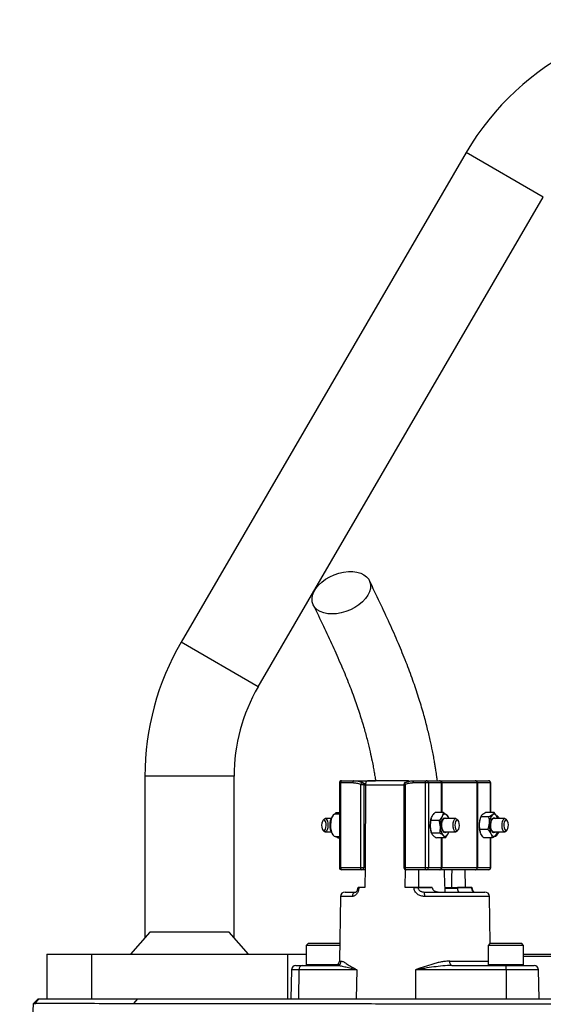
# Model space of a CAD drawing. Header units: millimetres. Extents: x 2703 to 14468, y 2068 to 15413.
# Tile 18 of 19: x 4311 to 5487, y 13201 to 15413. Entities that reach past the tile are written whole.
import ezdxf

# ---------------------------------------------------------------- set-up
doc = ezdxf.new("R2010")
doc.units = ezdxf.units.MM
doc.header["$LTSCALE"] = 5

msp = doc.modelspace()

# ---------------------------------------------------------------- linework, layer by layer
at = {"color": 7, "linetype": 'Continuous', "lineweight": 25}
for p, q in [((5314, 15115), (4674, 14015)), ((4846.9, 13914.5), (5486.9, 15014.5)), ((4592.6, 13713.3), (4592.6, 13350.1)), ((4792.6, 13350.1), (4792.6, 13713.3)), ((5029, 13698.3), (5029, 13508.3)), ((5031.9, 13698.3), (5031.9, 13508.3)), ((5059.3, 13698.3), (5031.9, 13698.3)), ((5034, 13703.3), (5061.4, 13703.3)), ((5061.4, 13703.3), (5110.2, 13703.3)), ((5077.2, 13508.3), (5077.2, 13694.8)), ((5077.2, 13694.8), (5083.8, 13694.8)), ((5081.2, 13699.4), (5088.3, 13695.3)), ((5081.5, 13699.3), (5081.2, 13699.4)), ((5083.8, 13694.8), (5083.8, 13508.3)), ((5183.4, 13703.3), (5092.5, 13703.3)), ((5174, 13694.8), (5174, 13508.3)), ((5176.9, 13694.8), (5176.9, 13508.3)), ((5222.2, 13698.3), (5194.8, 13698.3)), ((5196.9, 13703.3), (5224.3, 13703.3)), ((5228.8, 13698.3), (5222.2, 13698.3)), ((5222.2, 13508.3), (5222.2, 13698.3)), ((5224.3, 13703.3), (5253.5, 13703.3)), ((5228.8, 13698.3), (5228.8, 13508.3)), ((5258.1, 13698.3), (5228.8, 13698.3)), ((5253.5, 13703.3), (5255.3, 13703.3)), ((5255.3, 13703.3), (5333.6, 13703.3)), ((5258.9, 13698.3), (5258.1, 13698.3)), ((5338.6, 13698.3), (5258.9, 13698.3)), ((5333.6, 13703.3), (5334.5, 13703.3)), ((5334.5, 13703.3), (5363.8, 13703.3)), ((5338.6, 13508.3), (5338.6, 13698.3)), ((5339, 13698.3), (5338.6, 13698.3)), ((5339, 13698.3), (5339, 13508.3)), ((5368.3, 13698.3), (5339, 13698.3)), ((5368.8, 13631.7), (5368.8, 13698.3)), ((5088.1, 13693.5), (5088.1, 13692.4)), ((5021.9, 13631.9), (5019.1, 13628.2)), ((5029, 13628.3), (5019.8, 13628.3)), ((5021.9, 13631.9), (5024.3, 13628.3)), ((5021.9, 13631.9), (5029, 13631.9)), ((5262.6, 13631.9), (5244, 13631.9)), ((5376.4, 13631.7), (5357.8, 13631.7)), ((4994.2, 13616.6), (4992, 13613.9)), ((5010.2, 13618.3), (4997.2, 13618.3)), ((5014.8, 13625.4), (5012.7, 13622.8)), ((5253, 13614.2), (5234.3, 13614.2)), ((5235.3, 13618.8), (5235.1, 13618.1)), ((5290.7, 13618.3), (5265.2, 13618.3)), ((5274.7, 13618.3), (5274.1, 13620.3)), ((5295.8, 13613.9), (5293.6, 13616.6)), ((5345.5, 13619.7), (5345, 13618.1)), ((5364.9, 13622.1), (5346.3, 13622.1)), ((5400.6, 13618.3), (5375.1, 13618.3)), ((5385, 13622.8), (5382.9, 13625.4)), ((5384.1, 13618.5), (5383.1, 13622.3)), ((5384.6, 13618.3), (5384.5, 13618.6)), ((5405.7, 13613.9), (5403.5, 13616.6)), ((4992, 13592.8), (4994.2, 13590)), ((4997.2, 13588.3), (5010.2, 13588.3)), ((5012.7, 13583.8), (5014.8, 13581.2)), ((5235.1, 13588.6), (5235.8, 13586.3)), ((5254.6, 13585.6), (5236, 13585.6)), ((5265.2, 13588.3), (5290.7, 13588.3)), ((5274.6, 13587.9), (5274.7, 13588.3)), ((5293.6, 13590), (5295.8, 13592.8)), ((5362.6, 13593.8), (5344, 13593.8)), ((5345, 13588.6), (5345.1, 13588.1)), ((5375.1, 13588.3), (5400.6, 13588.3)), ((5382.9, 13581.2), (5385, 13583.8)), ((5384, 13587), (5383.4, 13584.5)), ((5384.2, 13586.9), (5384.6, 13588.3)), ((5403.5, 13590), (5405.7, 13592.8)), ((5019.8, 13578.3), (5029, 13578.3)), ((5025.3, 13574.7), (5020.2, 13578.3)), ((5025.3, 13574.7), (5026.4, 13578.3)), ((5025.3, 13574.7), (5029, 13574.7)), ((5265.9, 13574.7), (5247.3, 13574.7)), ((5371.9, 13574.9), (5353.3, 13574.9)), ((5368.8, 13508.3), (5368.8, 13574.9)), ((5031.9, 13508.3), (5077.2, 13508.3)), ((5079.3, 13503.3), (5034, 13503.3)), ((5077.2, 13508.3), (5083.8, 13508.3)), ((5086.7, 13503.3), (5079.3, 13503.3)), ((5083.8, 13508.3), (5086.7, 13508.3)), ((5086.7, 13508.3), (5086.3, 13463.3)), ((5176.9, 13508.3), (5222.2, 13508.3)), ((5177, 13463.3), (5177.3, 13503.6)), ((5224.3, 13503.3), (5179, 13503.3)), ((5222.2, 13508.3), (5228.8, 13508.3)), ((5253.5, 13503.3), (5224.3, 13503.3)), ((5228.8, 13508.3), (5258.1, 13508.3)), ((5255.3, 13503.3), (5253.5, 13503.3)), ((5333.6, 13503.3), (5255.3, 13503.3)), ((5258.1, 13508.3), (5258.9, 13508.3)), ((5258.9, 13508.3), (5338.6, 13508.3)), ((5311.1, 13503.3), (5311.4, 13463.3)), ((5334.5, 13503.3), (5333.6, 13503.3)), ((5363.8, 13503.3), (5334.5, 13503.3)), ((5338.6, 13508.3), (5339, 13508.3)), ((5339, 13508.3), (5368.3, 13508.3)), ((5041.8, 13453.3), (5066.5, 13453.3)), ((5061.9, 13453.9), (5061.9, 13453.3)), ((5070.3, 13463.3), (5070.3, 13463.2)), ((5072.7, 13463.3), (5071.2, 13463.3)), ((5072.7, 13463.3), (5072.7, 13463.1)), ((5086.3, 13463.3), (5072.7, 13463.3)), ((5196.5, 13463.3), (5177, 13463.3)), ((5196.5, 13463.1), (5196.5, 13463.3)), ((5205.7, 13463.3), (5205.7, 13463.1)), ((5237.7, 13463.3), (5205.7, 13463.3)), ((5205.7, 13463.1), (5237.7, 13463.1)), ((5219.1, 13453.3), (5355.9, 13453.3)), ((5237.7, 13463.3), (5237.7, 13463.1)), ((5294.5, 13461.5), (5266.3, 13461.5)), ((5280.9, 13463.3), (5294.5, 13463.3)), ((5291.5, 13453.9), (5291.5, 13453.3)), ((5294.5, 13463.1), (5294.5, 13463.3)), ((5294.5, 13463.1), (5326.5, 13463.1)), ((5326.5, 13463.3), (5294.5, 13463.3)), ((5310.7, 13453.9), (5310.7, 13453.3)), ((5316.3, 13453.9), (5316.3, 13453.3)), ((5326.3, 13453.3), (5326.3, 13453.9)), ((5326.5, 13463.1), (5326.5, 13463.3)), ((5326.5, 13453.3), (5326.5, 13453.9)), ((5327.5, 13463.2), (5327.4, 13463.3)), ((5328.8, 13453.9), (5328.8, 13453.3)), ((5337.5, 13453.3), (5337.5, 13453.9)), ((5341.7, 13453.3), (5341.7, 13453.9)), ((5031.8, 13443.5), (5029.3, 13298.1)), ((5367.7, 13338.3), (5365.9, 13443.5)), ((4603.9, 13362.8), (4560, 13313.3)), ((4781.3, 13362.8), (4603.9, 13362.8)), ((4825.2, 13313.3), (4781.3, 13362.8)), ((4959.9, 13338.3), (4954.9, 13333.3)), ((4954.9, 13333.3), (4954.9, 13290.3)), ((5029.9, 13333.3), (4954.9, 13333.3)), ((4959.9, 13338.3), (5029.9, 13338.3)), ((5030, 13338.3), (5029.9, 13338.3)), ((5367.8, 13338.3), (5362.8, 13333.3)), ((5362.8, 13333.3), (5362.8, 13290.3)), ((5442.8, 13333.3), (5362.8, 13333.3)), ((5367.8, 13338.3), (5437.8, 13338.3)), ((5442.8, 13333.3), (5437.8, 13338.3)), ((5442.8, 13290.3), (5442.8, 13333.3)), ((4372.6, 13313.3), (4372.6, 13213.3)), ((4372.6, 13313.3), (4472.6, 13313.3)), ((4472.6, 13313.3), (4472.6, 13213.3)), ((4472.6, 13313.3), (4912.6, 13313.3)), ((4912.6, 13313.3), (4912.6, 13213.3)), ((4912.6, 13313.3), (4954.9, 13313.3)), ((5442.8, 13313.3), (5667.6, 13313.3)), ((5667.6, 13308.3), (5442.8, 13308.3)), ((4921.4, 13278.5), (4920.3, 13213.3)), ((4931.4, 13288.3), (4946, 13288.3)), ((4938.3, 13278.5), (4937.5, 13213.3)), ((5068, 13278.5), (4938.3, 13278.5)), ((4946, 13288.3), (5023.6, 13288.3)), ((5068, 13278.5), (5067.1, 13213.3)), ((5200, 13278.5), (5200, 13213.3)), ((5403.3, 13278.5), (5200, 13278.5)), ((5281.6, 13288.3), (5403.2, 13288.3)), ((5403.2, 13288.3), (5466.3, 13288.3)), ((5403.3, 13278.5), (5403.3, 13213.3)), ((5477.4, 13213.3), (5476.3, 13278.5)), ((4342.1, 13202.8), (4352.6, 13213.3)), ((4345.2, 13203.1), (4355.4, 13213.3)), ((4352.6, 13213.3), (4355.4, 13213.3)), ((4355.4, 13213.3), (4576.3, 13213.3)), ((4568, 13203.1), (4576.3, 13213.3)), ((4576.3, 13213.3), (6947.9, 13213.3)), ((4311.4, 12513.3), (4342.1, 13202.8))]:
    msp.add_line(p, q, dxfattribs=at)
at = {"color": 8, "linetype": 'Continuous', "lineweight": 25}
for p, q in [((5486.9, 15014.5), (5314, 15115)), ((4846.9, 13914.5), (4674, 14015)), ((4792.6, 13713.3), (4592.6, 13713.3)), ((5031.9, 13698.3), (5029, 13698.3)), ((5174, 13694.8), (5176.9, 13694.8)), ((5258.1, 13631.9), (5258.1, 13698.3)), ((5258.9, 13698.3), (5258.9, 13631.9)), ((5368.3, 13631.7), (5368.3, 13698.3)), ((5368.8, 13698.3), (5368.3, 13698.3)), ((5174, 13693.5), (5088.1, 13693.5)), ((5258.1, 13508.3), (5258.1, 13574.7)), ((5258.9, 13574.7), (5258.9, 13508.3)), ((5368.3, 13508.3), (5368.3, 13574.9)), ((5029, 13508.3), (5031.9, 13508.3)), ((5174, 13508.3), (5176.9, 13508.3)), ((5368.3, 13508.3), (5368.8, 13508.3)), ((5266.8, 13463.1), (5294.5, 13463.1)), ((5058.1, 13443.5), (5031.8, 13443.5)), ((5365.9, 13443.5), (5220.4, 13443.5)), ((5029.3, 13298.1), (5033.4, 13298.1)), ((5277, 13298.1), (5362.8, 13298.1)), ((4938.3, 13278.5), (4921.4, 13278.5)), ((4954.9, 13290.3), (5025.3, 13290.3)), ((5362.8, 13290.3), (5442.8, 13290.3)), ((5476.3, 13278.5), (5403.3, 13278.5))]:
    msp.add_line(p, q, dxfattribs=at)
at = {"color": 7, "linetype": 'Continuous', "lineweight": 25, "flags": 128}
for points in [[(5012.5, 14078), (5002.8, 14078.6), (4993.9, 14080.5), (4986, 14083.5), (4979.3, 14087.6), (4974, 14092.7), (4970.3, 14098.7), (4968.2, 14105.4), (4967.7, 14112.6), (4969, 14120.1), (4972, 14127.8), (4976.5, 14135.4), (4982.5, 14142.8), (4989.9, 14149.8), (4998.3, 14156.1), (5007.7, 14161.7), (5017.7, 14166.3), (5028.2, 14169.9), (5038.7, 14172.3), (5049.2, 14173.6), (5059.2, 14173.6), (5068.6, 14172.3), (5077, 14169.9), (5084.3, 14166.3), (5090.3, 14161.7), (5094.9, 14156.1), (5097.8, 14149.8), (5099.1, 14142.8), (5098.6, 14135.4), (5096.5, 14127.8), (5092.7, 14120.1), (5087.4, 14112.6), (5080.7, 14105.4), (5072.8, 14098.7), (5063.9, 14092.7), (5054.1, 14087.6), (5043.9, 14083.5), (5033.3, 14080.5), (5022.8, 14078.6), (5012.5, 14078)], [(5034, 13703.3), (5033.6, 13703.2), (5033.2, 13702.9), (5032.8, 13702.5), (5032.5, 13701.8), (5032.2, 13701.1), (5032, 13700.2), (5031.9, 13699.3), (5031.9, 13698.3)], [(5061.4, 13703.3), (5061, 13703.2), (5060.6, 13702.9), (5060.2, 13702.5), (5059.9, 13701.8), (5059.6, 13701.1), (5059.4, 13700.2), (5059.3, 13699.3), (5059.3, 13698.3)], [(5077.2, 13694.8), (5077.6, 13695.8), (5078, 13696.8), (5078.6, 13697.7), (5079.1, 13698.4), (5079.7, 13699), (5080.3, 13699.4), (5080.8, 13699.5), (5081.2, 13699.4)], [(5177.8, 13699.4), (5177.4, 13699.5), (5177.1, 13699.4)], [(5194.8, 13698.3), (5194.8, 13699.3), (5194.9, 13700.2), (5195.1, 13701.1), (5195.4, 13701.8), (5195.7, 13702.5), (5196.1, 13702.9), (5196.5, 13703.2), (5196.9, 13703.3)], [(5222.2, 13698.3), (5222.2, 13699.3), (5222.3, 13700.2), (5222.5, 13701.1), (5222.8, 13701.8), (5223.1, 13702.5), (5223.5, 13702.9), (5223.9, 13703.2), (5224.3, 13703.3)], [(5088.1, 13692.4), (5086.8, 13521.4), (5086.7, 13508.3)], [(5019.8, 13628.3), (5018, 13628), (5015.3, 13625.9), (5012.9, 13622.2), (5011, 13617.1), (5009.7, 13611), (5009.2, 13604.3)], [(5270.3, 13626.5), (5269, 13627.5), (5267.6, 13628.1), (5266.2, 13628.3), (5264.8, 13628.1), (5263.5, 13627.4), (5262.2, 13626.4), (5260.9, 13624.9), (5259.8, 13623.1)], [(5383.1, 13622.3), (5381.9, 13624.2), (5380.7, 13625.8), (5379.5, 13627.1), (5378.1, 13627.9), (5376.8, 13628.3), (5375.4, 13628.2), (5374, 13627.8), (5372.7, 13626.9)], [(4989.3, 13603.8), (4989.7, 13599.2), (4990.7, 13595.2), (4992.3, 13592.5), (4994.2, 13591.4), (4996.1, 13592.1), (4997.8, 13594.5), (4999, 13598.3), (4999.4, 13602.8), (4999.1, 13607.4), (4998.1, 13611.4), (4996.5, 13614.1), (4994.6, 13615.2), (4992.6, 13614.5), (4991, 13612.1), (4989.8, 13608.3), (4989.3, 13603.8)], [(4994.2, 13616.6), (4994.2, 13616.6), (4996.3, 13618.2), (4998.5, 13618), (5000.5, 13616), (5002.2, 13612.5), (5003.2, 13607.9), (5003.5, 13602.7), (5003, 13597.6), (5001.9, 13593.2), (5000.1, 13590), (4998, 13588.4), (4995.8, 13588.7), (4994.2, 13590)], [(5259.2, 13601), (5259.2, 13606.6), (5260.1, 13611.8), (5261.6, 13616.1), (5263.6, 13619.1), (5265.9, 13620.3), (5268.2, 13619.6), (5269.6, 13618.3)], [(5284.4, 13603.9), (5284.8, 13609), (5286, 13613.4), (5287.7, 13616.6), (5289.8, 13618.2), (5292, 13618), (5293.6, 13616.6)], [(5288.4, 13603.8), (5288.7, 13599.2), (5289.8, 13595.2), (5291.4, 13592.5), (5293.3, 13591.4), (5295.2, 13592.1), (5296.9, 13594.5), (5298, 13598.3), (5298.5, 13602.8), (5298.2, 13607.4), (5297.2, 13611.4), (5295.6, 13614.1), (5293.7, 13615.2), (5291.7, 13614.5), (5290, 13612.1), (5288.9, 13608.3), (5288.4, 13603.8)], [(5379.5, 13588.3), (5378.5, 13587.3), (5376.2, 13586.3), (5373.9, 13587.2), (5371.8, 13589.9), (5370.2, 13593.9), (5369.2, 13599), (5369, 13604.6), (5369.6, 13610), (5370.8, 13614.7), (5372.7, 13618.2), (5374.9, 13620), (5377.3, 13620.1), (5379.5, 13618.3)], [(5384.7, 13618.1), (5384, 13620), (5383.1, 13622.3)], [(5385, 13622.8), (5386, 13621.3), (5387.5, 13618.3)], [(5394.3, 13601.8), (5394.4, 13607), (5395.3, 13611.7), (5396.9, 13615.5), (5398.8, 13617.7), (5401, 13618.3), (5403.2, 13617), (5403.5, 13616.6)], [(5398.3, 13602.1), (5398.9, 13597.6), (5400.2, 13594.1), (5401.9, 13591.9), (5403.9, 13591.4), (5405.7, 13592.8), (5407.3, 13595.8), (5408.2, 13599.9), (5408.4, 13604.5), (5407.8, 13609), (5406.5, 13612.6), (5404.8, 13614.7), (5402.8, 13615.2), (5401, 13613.8), (5399.4, 13610.8), (5398.5, 13606.7), (5398.3, 13602.1)], [(5009.2, 13604.3), (5009.5, 13597.5), (5010.5, 13591.2), (5012.2, 13585.7), (5014.5, 13581.6), (5017.2, 13579.1), (5019.8, 13578.3)], [(5269.6, 13588.3), (5267.8, 13586.7), (5265.5, 13586.4), (5263.2, 13588), (5261.3, 13591.2), (5259.9, 13595.7), (5259.2, 13601)], [(5262.3, 13580.2), (5263.6, 13579.1), (5265, 13578.5), (5266.3, 13578.3), (5267.7, 13578.5), (5269.1, 13579.2), (5270.4, 13580.3), (5271.6, 13581.7), (5272.8, 13583.6)], [(5293.6, 13590), (5293.6, 13590), (5291.5, 13588.4), (5289.3, 13588.7), (5287.3, 13590.6), (5285.7, 13594.1), (5284.6, 13598.7), (5284.4, 13603.9)], [(5369.3, 13584.4), (5370.4, 13582.4), (5371.6, 13580.8), (5372.9, 13579.6), (5374.2, 13578.7), (5375.6, 13578.3), (5376.9, 13578.4), (5378.3, 13578.8), (5379.6, 13579.7)], [(5378, 13578.3), (5379.8, 13578.7), (5382.5, 13580.7), (5384.9, 13584.5), (5386.4, 13588.3)], [(5403.5, 13590), (5402.3, 13588.9), (5400.1, 13588.3), (5398, 13589.6), (5396.2, 13592.5), (5394.9, 13596.8), (5394.3, 13601.8)], [(5031.9, 13508.3), (5031.9, 13507.3), (5032, 13506.4), (5032.2, 13505.5), (5032.5, 13504.8), (5032.8, 13504.2), (5033.2, 13503.7), (5033.6, 13503.4), (5034, 13503.3)], [(5079.3, 13503.3), (5078.9, 13503.4), (5078.5, 13503.7), (5078.1, 13504.2), (5077.8, 13504.8), (5077.5, 13505.5), (5077.3, 13506.4), (5077.2, 13507.3), (5077.2, 13508.3)], [(5179, 13503.3), (5178.6, 13503.4), (5178.2, 13503.7), (5177.8, 13504.2), (5177.5, 13504.8), (5177.2, 13505.5), (5177, 13506.4), (5176.9, 13507.3), (5176.9, 13508.3)], [(5207.5, 13463.3), (5207.3, 13487.1), (5207.2, 13503.3)], [(5224.3, 13503.3), (5223.9, 13503.4), (5223.5, 13503.7), (5223.1, 13504.2), (5222.8, 13504.8), (5222.5, 13505.5), (5222.3, 13506.4), (5222.2, 13507.3), (5222.2, 13508.3)], [(5281.2, 13503.3), (5281.1, 13487.1), (5280.9, 13463.3)], [(5281.6, 13288.3), (5280.7, 13288.5), (5279.8, 13289.1), (5279, 13290), (5278.3, 13291.2), (5277.8, 13292.7), (5277.3, 13294.4), (5277.1, 13296.2), (5277, 13298.1)]]:
    msp.add_lwpolyline(points, dxfattribs=at)
at = {"color": 8, "linetype": 'Continuous', "lineweight": 25, "flags": 128}
for points in [[(5177.1, 13699.4), (5176.9, 13699.4), (5176.6, 13699), (5176.4, 13698.4), (5176.4, 13697.7), (5176.4, 13696.8), (5176.6, 13695.8), (5176.9, 13694.8)], [(5070.3, 13463.2), (5070.3, 13463.2), (5070.4, 13463.2), (5070.7, 13463.2), (5071.2, 13463.2), (5071.9, 13463.1), (5072.7, 13463.1)]]:
    msp.add_lwpolyline(points, dxfattribs=at)
at = {"color": 7, "linetype": 'Continuous', "lineweight": 25}
for centre, radius, start, end in [((5832.6, 14813.3), 600, 15.7388, 149.8084), ((5192.6, 13713.3), 600, 149.8084, 180), ((5192.6, 13713.3), 400, 149.8084, 180), ((5034, 13698.3), 5, 90, 180), ((5079.3, 13694.8), 5, 64.3345, 67.9451), ((5179, 13694.8), 5, 112.0549, 180), ((5224, 13698.5), 4.78, 357.3247, 87.0479), ((5253.3, 13698.5), 4.78, 357.3247, 87.0479), ((5254.5, 13698.9), 4.49, 352.6197, 79.9172), ((5333.6, 13698.3), 4.98, 359.7741, 89.7723), ((5334.3, 13698.5), 4.78, 357.3247, 87.0479), ((5363.8, 13698.3), 5, 0, 90), ((5363.5, 13698.5), 4.78, 357.3247, 87.0479), ((5039.5, 13605.7), 31.8, 147.4686, 182.6854), ((5285.6, 13603.5), 52.6, 163.9279, 183.8963), ((5301.5, 13604), 45.8, 155.3697, 185.0628), ((5267.5, 13611.3), 7.33, 107.9811, 169.1751), ((5255, 13612.8), 20.5, 14.8909, 41.873), ((5396.3, 13603.2), 53.4, 174.933, 195.9486), ((5389.7, 13604.6), 46.7, 163.3235, 175.919), ((5413.5, 13603), 48, 174.0264, 202.7831), ((5394.8, 13608.1), 29, 139.6619, 180.346), ((5377.4, 13611.3), 7.33, 107.9813, 169.1761), ((5365.9, 13612.6), 21.3, 15.6036, 37.1113), ((5041.6, 13601.7), 33.9, 175.7411, 211.6503), ((5281.4, 13602.3), 48.3, 182.8275, 196.5207), ((5287.6, 13599.4), 31.8, 179.0491, 217.2551), ((5267.5, 13595.3), 7.33, 190.8249, 252.0189), ((5247.5, 13596.8), 28.5, 332.2291, 343.1384), ((5377.4, 13595.3), 7.33, 190.8239, 252.0187), ((5365.8, 13593.4), 19.5, 315.1638, 345.4967), ((5371, 13594.5), 17.6, 322.7544, 339.3893), ((5034, 13508.3), 5, 180, 270), ((5079, 13508.1), 4.78, 272.9521, 2.6753), ((5179, 13508.3), 5, 180, 270), ((5224, 13508.1), 4.78, 272.9521, 2.6753), ((5253.3, 13508.1), 4.78, 272.9521, 2.6753), ((5254.5, 13507.7), 4.49, 280.0828, 7.3803), ((5333.6, 13508.3), 4.98, 270.2277, 0.2259), ((5334.3, 13508.1), 4.78, 272.9521, 2.6753), ((5363.8, 13508.3), 5, 270, 0), ((5363.5, 13508.1), 4.78, 272.9521, 2.6753), ((5041.8, 13443.3), 10, 90, 179), ((5067.4, 13444.1), 9.28, 95.1923, 183.5831), ((5201.1, 13159.3), 303.9, 89.1323, 90.8677), ((5200.6, 13445.9), 20, 353.1599, 21.8134), ((5355.9, 13443.3), 10, 1, 90), ((5019.3, 13298.3), 10, 270, 359), ((5023.5, 13298.2), 9.88, 270.6876, 359.7031), ((4931.4, 13278.3), 10, 90, 179), ((4947.3, 13279.4), 9.03, 98.2078, 185.6181), ((4956.9, 13290.3), 2, 180, 270), ((5364.8, 13290.3), 2, 180, 270), ((5024.6, 13280.9), 378.7, 359.6326, 1.1193), ((5440.8, 13290.3), 2, 270, 360), ((5466.3, 13278.3), 10, 1, 90)]:
    msp.add_arc(centre, radius, start, end, dxfattribs=at)
at = {"color": 8, "linetype": 'Continuous', "lineweight": 25}
for centre, radius, start, end in [((5079.4, 13695.4), 4.46, 352.8679, 62.5299), ((5326, 13493.9), 30.7, 271.0206, 272.7648)]:
    msp.add_arc(centre, radius, start, end, dxfattribs=at)
at = {"color": 7, "linetype": 'Continuous', "lineweight": 25}
for points, knots in [([(5249.2, 13703.3), (5248.8, 13706.6), (5247.7, 13714.3), (5246.1, 13725), (5244.5, 13735.4), (5242.8, 13745.4), (5240.7, 13757.2), (5237.4, 13774), (5232.7, 13796.3), (5226, 13824.6), (5217.4, 13856.7), (5206.7, 13892.1), (5193.9, 13930.4), (5178.7, 13970.9), (5161.2, 14013.5), (5141.4, 14058.1), (5119.6, 14105), (5104.3, 14136.9), (5096.4, 14153.4)], [0, 0, 0, 0, 0.017755, 0.041783, 0.058729, 0.075491, 0.09752, 0.124827, 0.170585, 0.226164, 0.291445, 0.36609, 0.449746, 0.542337, 0.643751, 0.753769, 0.872422, 1, 1, 1, 1]), ([(4970.4, 14098.3), (4978.1, 14082.5), (4992.8, 14052), (5013.6, 14007.5), (5032.3, 13965.5), (5048.7, 13926), (5062.8, 13888.9), (5074.5, 13854.5), (5084.2, 13822.9), (5091.9, 13794.6), (5097.8, 13769.9), (5102.1, 13750), (5105.1, 13734.6), (5107.1, 13723.4), (5108.8, 13713.4), (5109.8, 13706.9), (5110.4, 13703.3)], [0, 0, 0, 0, 0.138946, 0.26716, 0.384437, 0.490768, 0.586223, 0.671038, 0.74551, 0.809825, 0.864116, 0.908507, 0.938001, 0.960706, 0.978052, 1, 1, 1, 1]), ([(5077.2, 13694.8), (5074.3, 13696), (5071.3, 13696.8), (5065.4, 13698), (5062.3, 13698.3), (5059.3, 13698.3)], [0, 0, 0, 0, 0.5, 0.5, 1, 1, 1, 1]), ([(5061.4, 13703.3), (5064.8, 13703.3), (5068.1, 13703), (5074.8, 13701.7), (5078, 13700.7), (5081.2, 13699.4)], [0, 0, 0, 0, 0.5, 0.5, 1, 1, 1, 1]), ([(5088.1, 13693.5), (5088.1, 13694.1), (5088.2, 13694.8), (5088.3, 13696.1), (5088.4, 13696.8), (5088.8, 13698.6), (5089.1, 13699.7), (5089.8, 13701.1), (5090, 13701.4), (5090.5, 13702.1), (5090.7, 13702.4), (5091.5, 13703.1), (5092.1, 13703.3), (5092.7, 13703.3)], [0, 0, 0, 0, 0.125, 0.125, 0.25, 0.25, 0.5, 0.5, 0.625, 0.625, 0.75, 0.75, 1, 1, 1, 1]), ([(5194.8, 13698.3), (5191.7, 13698.3), (5188.7, 13698), (5182.7, 13696.8), (5179.8, 13696), (5176.9, 13694.8)], [0, 0, 0, 0, 0.5, 0.5, 1, 1, 1, 1]), ([(5177.8, 13699.4), (5180.9, 13700.7), (5184, 13701.7), (5190.4, 13703), (5193.6, 13703.3), (5196.9, 13703.3)], [0, 0, 0, 0, 0.5, 0.5, 1, 1, 1, 1]), ([(5183.3, 13703.3), (5183, 13703.3), (5182.1, 13703.2), (5181, 13702.2), (5180.3, 13700.8), (5180.1, 13700.2)], [0, 0, 0, 0, 0.266292, 0.706254, 1, 1, 1, 1]), ([(5186.5, 13702), (5185.8, 13702.5), (5184.8, 13703.3), (5183.7, 13703.3), (5183.3, 13703.3)], [0, 0, 0, 0, 0.644397, 1, 1, 1, 1]), ([(5237.1, 13623.1), (5237.6, 13623.8), (5238, 13624.6), (5239, 13626.1), (5239.5, 13626.8), (5241.3, 13629), (5242.6, 13630.5), (5244, 13631.9)], [0, 0, 0, 0, 0.25, 0.25, 0.5, 0.5, 1, 1, 1, 1]), ([(5357.8, 13631.7), (5356.2, 13630.9), (5354.8, 13630.1), (5352.1, 13628.5), (5351, 13627.7), (5350, 13626.9)], [0, 0, 0, 0, 0.5, 0.5, 1, 1, 1, 1]), ([(5376.4, 13631.7), (5376.1, 13630.9), (5375.6, 13630.1), (5374.4, 13628.5), (5373.6, 13627.7), (5372.7, 13626.9)], [0, 0, 0, 0, 0.5, 0.5, 1, 1, 1, 1]), ([(5383.1, 13622.3), (5382.7, 13623.1), (5382.2, 13623.9), (5381.3, 13625.4), (5380.7, 13626.2), (5379, 13628.6), (5377.8, 13630.1), (5376.4, 13631.7)], [0, 0, 0, 0, 0.25, 0.25, 0.5, 0.5, 1, 1, 1, 1]), ([(5233.2, 13599.9), (5233, 13602.3), (5233.1, 13604.8), (5233.5, 13609.6), (5233.9, 13611.9), (5234.3, 13614.2)], [0, 0, 0, 0, 0.5, 0.5, 1, 1, 1, 1]), ([(5259.8, 13623.1), (5259.4, 13622.3), (5258.9, 13621.6), (5257.9, 13620.1), (5257.4, 13619.3), (5255.7, 13617.1), (5254.4, 13615.7), (5253, 13614.2)], [0, 0, 0, 0, 0.25, 0.25, 0.5, 0.5, 1, 1, 1, 1]), ([(5255.8, 13599.9), (5255.7, 13602.3), (5255.3, 13604.8), (5254.3, 13609.6), (5253.7, 13611.9), (5253, 13614.2)], [0, 0, 0, 0, 0.5, 0.5, 1, 1, 1, 1]), ([(5270.3, 13626.5), (5270.7, 13626), (5271.2, 13625.5), (5271.9, 13624.6), (5272.3, 13624.2), (5273.2, 13622.8), (5273.6, 13621.9), (5273.9, 13621)], [0, 0, 0, 0, 0.25, 0.25, 0.5, 0.5, 1, 1, 1, 1]), ([(5343.1, 13608), (5343, 13606.8), (5343, 13605.6), (5343, 13603.2), (5343, 13602), (5343.3, 13598.4), (5343.6, 13596.1), (5344, 13593.8)], [0, 0, 0, 0, 0.25, 0.25, 0.5, 0.5, 1, 1, 1, 1]), ([(5350, 13626.9), (5349, 13626.1), (5348.2, 13625.3), (5347, 13623.7), (5346.6, 13622.9), (5346.3, 13622.1)], [0, 0, 0, 0, 0.5, 0.5, 1, 1, 1, 1]), ([(5372.7, 13626.9), (5371.7, 13626.1), (5370.5, 13625.3), (5367.9, 13623.7), (5366.4, 13622.9), (5364.9, 13622.1)], [0, 0, 0, 0, 0.5, 0.5, 1, 1, 1, 1]), ([(5365.8, 13608), (5365.9, 13609.2), (5365.9, 13610.4), (5365.9, 13612.8), (5365.9, 13614), (5365.6, 13617.5), (5365.3, 13619.8), (5364.9, 13622.1)], [0, 0, 0, 0, 0.25, 0.25, 0.5, 0.5, 1, 1, 1, 1]), ([(5236, 13585.6), (5235.3, 13587.9), (5234.6, 13590.3), (5233.6, 13595.1), (5233.3, 13597.5), (5233.2, 13599.9)], [0, 0, 0, 0, 0.5, 0.5, 1, 1, 1, 1]), ([(5254.6, 13585.6), (5255.1, 13587.9), (5255.5, 13590.3), (5255.9, 13595.1), (5255.9, 13597.5), (5255.8, 13599.9)], [0, 0, 0, 0, 0.5, 0.5, 1, 1, 1, 1]), ([(5262.3, 13580.2), (5261.8, 13580.6), (5261.3, 13581.1), (5260.1, 13582), (5259.5, 13582.5), (5257.6, 13583.8), (5256.2, 13584.7), (5254.6, 13585.6)], [0, 0, 0, 0, 0.25, 0.25, 0.5, 0.5, 1, 1, 1, 1]), ([(5272.8, 13583.6), (5272.9, 13583.8), (5273.7, 13585.3), (5274, 13586.7), (5274.2, 13588)], [0, 0, 0, 0, 0.140916, 1, 1, 1, 1]), ([(5346.6, 13584.4), (5346.2, 13585.2), (5345.9, 13586), (5345.3, 13587.6), (5345, 13588.3), (5344.4, 13590.7), (5344.1, 13592.2), (5344, 13593.8)], [0, 0, 0, 0, 0.25, 0.25, 0.5, 0.5, 1, 1, 1, 1]), ([(5369.3, 13584.4), (5369.7, 13583.6), (5370, 13582.8), (5370.6, 13581.2), (5370.8, 13580.4), (5371.5, 13578), (5371.7, 13576.5), (5371.9, 13574.9)], [0, 0, 0, 0, 0.25, 0.25, 0.5, 0.5, 1, 1, 1, 1]), ([(5383.4, 13584.5), (5383.1, 13583.7), (5382.6, 13582.9), (5381.4, 13581.3), (5380.6, 13580.5), (5379.6, 13579.7)], [0, 0, 0, 0, 0.5, 0.5, 1, 1, 1, 1]), ([(5239.6, 13580.2), (5240.1, 13579.7), (5240.6, 13579.2), (5241.8, 13578.3), (5242.4, 13577.9), (5244.3, 13576.5), (5245.8, 13575.6), (5247.3, 13574.7)], [0, 0, 0, 0, 0.25, 0.25, 0.5, 0.5, 1, 1, 1, 1]), ([(5379.6, 13579.7), (5378.7, 13578.9), (5377.5, 13578.1), (5374.9, 13576.5), (5373.4, 13575.7), (5371.9, 13574.9)], [0, 0, 0, 0, 0.5, 0.5, 1, 1, 1, 1]), ([(5266.6, 13453.3), (5266.2, 13466.4), (5265.6, 13483.1), (5264.9, 13499.7), (5264.7, 13503.3)], [0, 0, 0, 0, 0.782511, 1, 1, 1, 1]), ([(5072.7, 13463.1), (5072.7, 13461.7), (5072.5, 13460.3), (5072, 13457.5), (5071.6, 13456.2), (5070.7, 13453.7), (5070.2, 13452.5), (5068.9, 13450.3), (5068.3, 13449.4), (5066.8, 13447.6), (5066, 13446.9), (5064.5, 13445.6), (5063.7, 13445.1), (5062.1, 13444.3), (5061.3, 13444), (5059.7, 13443.6), (5058.9, 13443.5), (5058.1, 13443.5)], [0, 0, 0, 0, 0.125, 0.125, 0.25, 0.25, 0.375, 0.375, 0.5, 0.5, 0.625, 0.625, 0.75, 0.75, 0.875, 0.875, 1, 1, 1, 1]), ([(5070.2, 13463.2), (5070.2, 13462.4), (5070.1, 13460.5), (5069.4, 13457.7), (5068.2, 13455.2), (5066.9, 13453.7), (5066.1, 13453.3), (5066.2, 13453.3), (5066.3, 13453.3)], [0, 0, 0, 0, 0.121238, 0.294154, 0.477387, 0.680878, 0.915796, 1, 1, 1, 1]), ([(5070.4, 13463.3), (5070.4, 13463.3), (5070.4, 13463.3), (5071.5, 13463.3), (5072.4, 13463.3), (5072.7, 13463.3)], [0, 0, 0, 0, 0.334921, 0.807755, 1, 1, 1, 1]), ([(5196.5, 13463.3), (5197.5, 13463.3), (5198.4, 13463.3), (5200.2, 13463.3), (5201.1, 13463.3), (5202.7, 13463.3), (5203.5, 13463.3), (5204.8, 13463.3), (5205.3, 13463.3), (5205.7, 13463.3)], [0, 0, 0, 0, 0.25, 0.25, 0.5, 0.5, 0.75, 0.75, 1, 1, 1, 1]), ([(5220.4, 13443.5), (5217.6, 13443.5), (5214.8, 13443.9), (5210.6, 13445.1), (5209.3, 13445.6), (5206.7, 13446.9), (5205.5, 13447.6), (5203.8, 13448.9), (5203.2, 13449.4), (5202.2, 13450.3), (5201.7, 13450.8), (5200.2, 13452.4), (5199.4, 13453.6), (5198, 13456.1), (5197.5, 13457.5), (5196.7, 13460.2), (5196.5, 13461.7), (5196.5, 13463.1)], [0, 0, 0, 0, 0.25, 0.25, 0.375, 0.375, 0.5, 0.5, 0.5625, 0.5625, 0.625, 0.625, 0.75, 0.75, 0.875, 0.875, 1, 1, 1, 1]), ([(5205.7, 13463.1), (5205.7, 13462.3), (5205.8, 13461.5), (5206.3, 13460), (5206.7, 13459.2), (5207.6, 13457.9), (5208.1, 13457.3), (5209.3, 13456.3), (5209.9, 13455.8), (5211.3, 13455), (5212, 13454.7), (5213.4, 13454.2), (5214.1, 13454), (5216.3, 13453.5), (5217.7, 13453.3), (5219.1, 13453.3)], [0, 0, 0, 0, 0.125, 0.125, 0.25, 0.25, 0.375, 0.375, 0.5, 0.5, 0.625, 0.625, 0.75, 0.75, 1, 1, 1, 1]), ([(5238, 13461.5), (5238.2, 13460.7), (5238.5, 13459.9), (5239.4, 13458.6), (5239.9, 13458), (5241.5, 13456.4), (5242.8, 13455.5), (5245.5, 13454.3), (5246.8, 13453.9), (5249.6, 13453.4), (5251, 13453.3), (5252.4, 13453.3)], [0, 0, 0, 0, 0.125, 0.125, 0.25, 0.25, 0.5, 0.5, 0.75, 0.75, 1, 1, 1, 1]), ([(5298, 13453.3), (5297.8, 13453.3), (5297.5, 13453.4), (5296.9, 13453.9), (5296.6, 13454.3), (5296.1, 13455.2), (5295.9, 13455.6), (5295.6, 13456.4), (5295.4, 13456.9), (5295.1, 13458), (5294.9, 13458.6), (5294.7, 13459.9), (5294.6, 13460.7), (5294.5, 13461.5)], [0, 0, 0, 0, 0.25, 0.25, 0.5, 0.5, 0.625, 0.625, 0.75, 0.75, 0.875, 0.875, 1, 1, 1, 1]), ([(5326.5, 13463.3), (5327, 13463.3), (5327.5, 13463.3), (5327.4, 13463.3), (5327.3, 13463.3)], [0, 0, 0, 0, 0.773787, 1, 1, 1, 1]), ([(5331.2, 13453.3), (5330.8, 13453.3), (5330.4, 13453.5), (5329.5, 13454.1), (5329, 13454.7), (5328.3, 13455.8), (5328.1, 13456.3), (5327.6, 13457.3), (5327.4, 13457.9), (5327, 13459.3), (5326.8, 13460), (5326.6, 13461.5), (5326.5, 13462.3), (5326.5, 13463.1)], [0, 0, 0, 0, 0.25, 0.25, 0.5, 0.5, 0.625, 0.625, 0.75, 0.75, 0.875, 0.875, 1, 1, 1, 1]), ([(5331.5, 13453.3), (5331.5, 13453.3), (5331.6, 13453.3), (5330.7, 13453.7), (5329.4, 13455.5), (5328.1, 13458.4), (5327.5, 13461), (5327.5, 13462.7), (5327.5, 13463.2)], [0, 0, 0, 0, 0.102796, 0.332029, 0.563234, 0.743423, 0.925253, 1, 1, 1, 1]), ([(5033.4, 13298.1), (5034.1, 13298.1), (5035, 13297.9), (5036.9, 13297.2), (5037.9, 13296.7), (5041.3, 13294.9), (5043.9, 13293.3), (5048.3, 13290.5), (5049.8, 13289.5), (5053, 13287.4), (5054.7, 13286.4), (5058.3, 13284.2), (5060.1, 13283.1), (5063, 13281.4), (5064, 13280.8), (5065.9, 13279.6), (5067, 13279.1), (5068, 13278.5)], [0, 0, 0, 0, 0.125, 0.125, 0.25, 0.25, 0.5, 0.5, 0.625, 0.625, 0.75, 0.75, 0.875, 0.875, 0.9375, 0.9375, 1, 1, 1, 1]), ([(5277, 13298.1), (5273.9, 13298.1), (5270.8, 13297.9), (5264.5, 13297.2), (5261.4, 13296.7), (5255, 13295.5), (5251.8, 13294.8), (5245.4, 13293.2), (5242.1, 13292.3), (5232.5, 13289.5), (5226, 13287.5), (5216.3, 13284.2), (5213, 13283.1), (5208.1, 13281.4), (5206.5, 13280.8), (5204, 13279.9), (5203.2, 13279.6), (5201.6, 13279.1), (5200.8, 13278.8), (5200, 13278.5)], [0, 0, 0, 0, 0.125, 0.125, 0.25, 0.25, 0.375, 0.375, 0.5, 0.5, 0.75, 0.75, 0.875, 0.875, 0.9375, 0.9375, 0.96875, 0.96875, 1, 1, 1, 1]), ([(5023.6, 13288.3), (5025.1, 13288.3), (5026.6, 13288.2), (5029.8, 13287.8), (5031.4, 13287.6), (5036.5, 13286.7), (5040, 13285.8), (5047.5, 13284), (5051.4, 13282.9), (5059.5, 13280.8), (5063.6, 13279.6), (5068, 13278.5)], [0, 0, 0, 0, 0.125, 0.125, 0.25, 0.25, 0.5, 0.5, 0.75, 0.75, 1, 1, 1, 1]), ([(5281.6, 13288.3), (5274.9, 13288.3), (5268.1, 13287.9), (5254.6, 13286.7), (5247.7, 13285.8), (5234.1, 13284), (5227.3, 13282.9), (5217.1, 13281.3), (5213.6, 13280.8), (5206.8, 13279.6), (5203.4, 13279.1), (5200, 13278.5)], [0, 0, 0, 0, 0.25, 0.25, 0.5, 0.5, 0.75, 0.75, 0.875, 0.875, 1, 1, 1, 1]), ([(4342.1, 13202.8), (4342.3, 13202.8), (4342.6, 13202.8), (4343.2, 13202.9), (4343.4, 13202.9), (4343.7, 13203), (4343.9, 13203), (4344.4, 13203.1), (4344.8, 13203.1), (4345.2, 13203.1)], [0, 0, 0, 0, 0.5, 0.5, 0.625, 0.625, 0.75, 0.75, 1, 1, 1, 1]), ([(4345.2, 13203.1), (4345.6, 13203.1), (4346.1, 13203.1), (4347.3, 13203.2), (4347.9, 13203.2), (4350, 13203.2), (4351.6, 13203.2), (4357.1, 13203.2), (4361.8, 13203.3), (4378.6, 13203.3), (4393.5, 13203.3), (4416.9, 13203.3), (4421.9, 13203.3), (4429.6, 13203.3), (4432.3, 13203.3), (4437.7, 13203.3), (4440.4, 13203.3), (4454.5, 13203.2), (4466.7, 13203.2), (4505.7, 13203.2), (4535.1, 13203.1), (4568, 13203.1)], [0, 0, 0, 0, 0.03125, 0.03125, 0.0625, 0.0625, 0.125, 0.125, 0.25, 0.25, 0.5, 0.5, 0.5625, 0.5625, 0.59375, 0.59375, 0.625, 0.625, 0.75, 0.75, 1, 1, 1, 1]), ([(4568, 13203.1), (4584.4, 13203.1), (4601.3, 13203.1), (4636.5, 13203), (4654.6, 13203), (4711, 13202.9), (4751, 13202.9), (4814.7, 13202.8), (4836.5, 13202.8), (4864.6, 13202.8), (4870.2, 13202.8), (4881.6, 13202.7), (4887.4, 13202.7), (4904.6, 13202.7), (4916.2, 13202.7), (4974.8, 13202.6), (5023.1, 13202.6), (5122.7, 13202.4), (5174, 13202.4), (5239.9, 13202.3), (5253.2, 13202.3), (5280, 13202.2), (5293.5, 13202.2), (5334, 13202.1), (5361.1, 13202.1), (5442.7, 13202), (5497.4, 13201.9), (5607.6, 13201.7), (5663.1, 13201.6), (5726, 13201.5), (5733, 13201.5), (5746.9, 13201.5), (5753.9, 13201.4), (5774.7, 13201.4), (5788.6, 13201.4), (5830, 13201.3), (5857.4, 13201.2), (5939, 13201.1), (5992.6, 13200.9), (6071.9, 13200.7), (6098.1, 13200.6), (6137.1, 13200.5), (6150.1, 13200.4), (6175.9, 13200.4), (6188.7, 13200.3), (6252, 13200.1), (6300.9, 13199.9), (6394.9, 13199.3), (6440.1, 13199), (6494.4, 13198.4), (6505.1, 13198.3), (6526.4, 13198), (6536.9, 13197.8), (6568.1, 13197.3), (6588.3, 13197), (6617.7, 13196.2), (6627.4, 13195.9), (6646.5, 13195.3), (6655.9, 13195), (6683.8, 13193.8), (6701.8, 13192.9), (6728.2, 13191), (6736.9, 13190.3), (6754.1, 13188.7), (6762.7, 13187.7), (6775.4, 13186), (6779.7, 13185.3), (6788.3, 13183.9), (6792.6, 13183.1), (6801.2, 13181.3), (6805.6, 13180.3), (6814.5, 13177.8), (6819, 13176.5), (6823.8, 13174.8)], [0, 0, 0, 0, 0.03125, 0.03125, 0.0625, 0.0625, 0.125, 0.125, 0.15625, 0.15625, 0.164062, 0.164062, 0.171875, 0.171875, 0.1875, 0.1875, 0.25, 0.25, 0.3125, 0.3125, 0.328125, 0.328125, 0.34375, 0.34375, 0.375, 0.375, 0.4375, 0.4375, 0.5, 0.5, 0.507812, 0.507812, 0.515625, 0.515625, 0.53125, 0.53125, 0.5625, 0.5625, 0.625, 0.625, 0.65625, 0.65625, 0.671875, 0.671875, 0.6875, 0.6875, 0.75, 0.75, 0.8125, 0.8125, 0.828125, 0.828125, 0.84375, 0.84375, 0.875, 0.875, 0.890625, 0.890625, 0.90625, 0.90625, 0.9375, 0.9375, 0.953125, 0.953125, 0.96875, 0.96875, 0.976563, 0.976563, 0.984375, 0.984375, 0.992188, 0.992188, 1, 1, 1, 1])]:
    msp.add_open_spline(points, degree=3, knots=knots, dxfattribs=at)
for points in [[(5088.1, 13692.4), (5086.7, 13693.3), (5085.3, 13694.1), (5083.8, 13694.8)], [(5262.6, 13631.9), (5262.3, 13629), (5261.4, 13626.1), (5259.8, 13623.1)], [(5262.6, 13631.9), (5265.7, 13630.1), (5268.3, 13628.3), (5270.3, 13626.5)], [(5234.3, 13614.2), (5234.7, 13617.1), (5235.5, 13620), (5237.1, 13623.1)], [(5346.3, 13622.1), (5344.7, 13617.5), (5343.5, 13612.8), (5343.1, 13608)], [(5362.6, 13593.8), (5364.2, 13598.4), (5365.4, 13603.1), (5365.8, 13608)], [(5236, 13585.6), (5236.6, 13583.8), (5237.7, 13582), (5239.6, 13580.2)], [(5265.9, 13574.7), (5268.7, 13577.6), (5271.1, 13580.5), (5272.8, 13583.6)], [(5353.3, 13574.9), (5350.5, 13578), (5348.2, 13581.2), (5346.6, 13584.4)], [(5362.6, 13593.8), (5365.4, 13590.7), (5367.7, 13587.6), (5369.3, 13584.4)], [(5265.9, 13574.7), (5265.3, 13576.5), (5264.2, 13578.3), (5262.3, 13580.2)], [(5237.7, 13463.1), (5237.7, 13462.5), (5237.8, 13462), (5238, 13461.5)], [(5294.5, 13463.1), (5294.5, 13462.5), (5294.5, 13462), (5294.5, 13461.5)]]:
    msp.add_open_spline(points, degree=3, dxfattribs=at)

doc.saveas('drawing.dxf')
